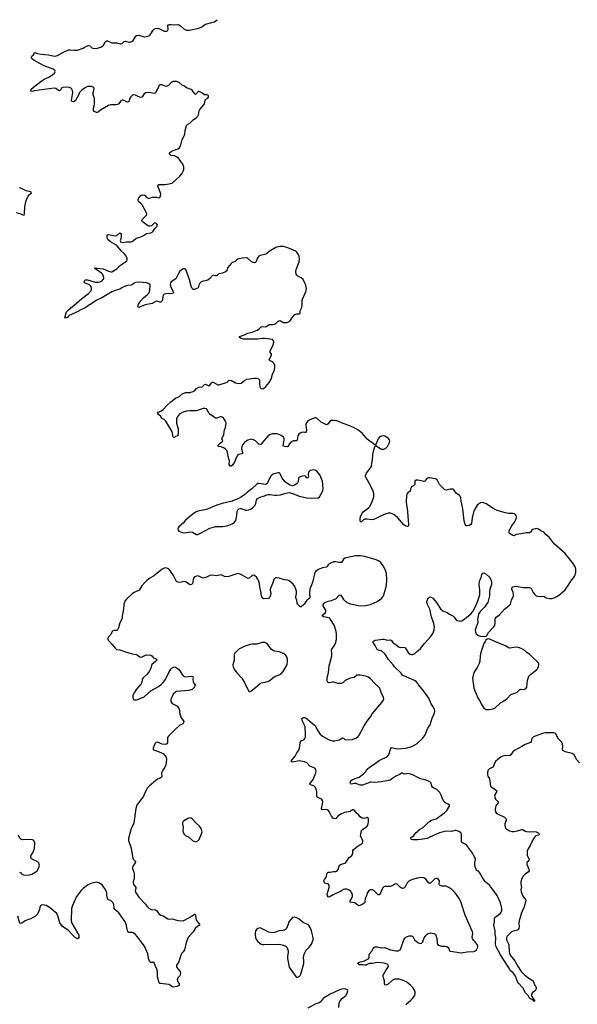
# Model space of a CAD drawing. Header units: inches. Extents: x 1550860 to 1685816, y 509127 to 640511.
# Tile 88 of 91: x 1642853 to 1652867, y 622809 to 640501. Entities that reach past the tile are written whole.
import ezdxf

# ---------------------------------------------------------------- set-up
doc = ezdxf.new("R2010")
doc.units = ezdxf.units.IN
doc.header["$MEASUREMENT"] = 0
for name, color, linetype in [('B6642', 7, 'Continuous'), ('B6643', 7, 'Continuous'), ('B6644', 7, 'Continuous'), ('B6652', 7, 'Continuous'), ('B6653', 7, 'Continuous')]:
    doc.layers.add(name, color=color, linetype=linetype)

msp = doc.modelspace()

# ---------------------------------------------------------------- linework, layer by layer
at = {"layer": 'B6642', "color": 6}
for points, elevation in [([(1644722, 630000), (1644722, 629998), (1644718, 629910), (1644694, 629790), (1644692, 629750), (1644686, 629730), (1644650, 629662), (1644629, 629571), (1644610, 629537), (1644594, 629526), (1644550, 629526), (1644530, 629522), (1644513, 629510), (1644488, 629452), (1644447, 629410), (1644435, 629390), (1644434, 629370), (1644442, 629350), (1644515, 629275), (1644566, 629206), (1644590, 629186), (1644650, 629177), (1644750, 629142), (1644870, 629107), (1644950, 629096), (1644970, 629085), (1645010, 629050), (1645027, 629047), (1645050, 629050), (1645110, 629082), (1645130, 629087), (1645205, 629085), (1645228, 629070), (1645257, 629037), (1645311, 629010), (1645315, 628995), (1645315, 628990), (1645293, 628970), (1645224, 628916), (1645208, 628850), (1645177, 628790), (1645139, 628741), (1645070, 628676), (1645053, 628650), (1645044, 628590), (1645035, 628565), (1644950, 628473), (1644899, 628390), (1644886, 628354), (1644883, 628330), (1644893, 628290), (1644910, 628280), (1644950, 628279), (1644989, 628290), (1645088, 628332), (1645210, 628443), (1645343, 628517), (1645388, 628550), (1645430, 628594), (1645470, 628648), (1645530, 628773), (1645567, 628833), (1645590, 628856), (1645630, 628875), (1645650, 628868), (1645705, 628830), (1645730, 628802), (1645770, 628734), (1645790, 628711), (1645810, 628697), (1645830, 628691), (1645945, 628705), (1645960, 628700), (1645965, 628690), (1645959, 628650), (1645966, 628606), (1645979, 628579), (1646002, 628550), (1646000, 628530), (1645990, 628510), (1645952, 628468), (1645890, 628445), (1645670, 628431), (1645650, 628420), (1645610, 628380), (1645584, 628330), (1645569, 628289), (1645568, 628248), (1645593, 628213), (1645674, 628170), (1645708, 628130), (1645720, 628090), (1645722, 628050), (1645732, 628010), (1645749, 627969), (1645799, 627890), (1645795, 627870), (1645781, 627850), (1645730, 627823), (1645648, 627752), (1645519, 627621), (1645508, 627592), (1645505, 627510), (1645492, 627488), (1645470, 627479), (1645410, 627486), (1645330, 627517), (1645310, 627516), (1645299, 627510), (1645281, 627490), (1645251, 627410), (1645251, 627390), (1645275, 627375), (1645330, 627359), (1645401, 627330), (1645433, 627310), (1645461, 627281), (1645480, 627250), (1645490, 627210), (1645475, 627110), (1645458, 627070), (1645421, 627019), (1645400, 626970), (1645398, 626950), (1645405, 626910), (1645399, 626890), (1645375, 626870), (1645330, 626852), (1645304, 626836), (1645175, 626730), (1645143, 626690), (1645115, 626645), (1645075, 626550), (1644959, 626390), (1644938, 626330), (1644904, 626070), (1644889, 626031), (1644855, 625970), (1644804, 625790), (1644807, 625750), (1644852, 625612), (1644886, 625430), (1644897, 625410), (1644921, 625390), (1644933, 625370), (1644927, 625350), (1644884, 625290), (1644879, 625270), (1644879, 625250), (1644903, 625183), (1644909, 625149), (1644908, 625072), (1644889, 625010), (1644888, 624990), (1644896, 624970), (1644940, 624910), (1644940, 624890), (1644925, 624850), (1644930, 624823), (1644990, 624736), (1645110, 624610), (1645135, 624575), (1645170, 624538), (1645214, 624514), (1645290, 624505), (1645310, 624497), (1645339, 624450), (1645357, 624430), (1645390, 624413), (1645430, 624399), (1645510, 624346), (1645530, 624342), (1645590, 624345), (1645630, 624336), (1645690, 624313), (1645790, 624312), (1645810, 624319), (1645930, 624386), (1645991, 624431), (1646006, 624426), (1646010, 624414), (1646015, 624350), (1646022, 624322), (1646081, 624250), (1646081, 624230), (1646050, 624212), (1646005, 624170), (1645968, 624110), (1645881, 624010), (1645841, 623919), (1645813, 623790), (1645790, 623753), (1645767, 623730), (1645744, 623690), (1645711, 623570), (1645671, 623510), (1645671, 623490), (1645677, 623470), (1645690, 623447), (1645736, 623396), (1645742, 623370), (1645730, 623322), (1645694, 623286), (1645680, 623250), (1645685, 623225), (1645716, 623176), (1645716, 623150), (1645676, 623130), (1645610, 623119), (1645590, 623125), (1645554, 623154), (1645530, 623165), (1645382, 623182), (1645370, 623185), (1645357, 623197), (1645325, 623305), (1645328, 623390), (1645324, 623410), (1645319, 623430), (1645284, 623504), (1645270, 623554), (1645250, 623569), (1645237, 623563), (1645210, 623561), (1645190, 623574), (1645174, 623614), (1645156, 623716), (1645092, 623852), (1645031, 623930), (1644995, 623990), (1644930, 624064), (1644890, 624093), (1644870, 624099), (1644810, 624099), (1644795, 624110), (1644774, 624190), (1644765, 624250), (1644749, 624290), (1644630, 624450), (1644563, 624510), (1644552, 624532), (1644545, 624605), (1644534, 624634), (1644510, 624659), (1644490, 624672), (1644448, 624688), (1644430, 624708), (1644416, 624770), (1644416, 624810), (1644391, 624870), (1644360, 624920), (1644334, 624954), (1644288, 624988), (1644230, 625002), (1644130, 624981), (1644070, 624950), (1643990, 624891), (1643953, 624850), (1643875, 624745), (1643798, 624582), (1643785, 624530), (1643776, 624310), (1643790, 624270), (1643914, 624050), (1643913, 624007), (1643905, 623990), (1643890, 623986), (1643850, 624011), (1643810, 624045), (1643720, 624140), (1643645, 624190), (1643623, 624210), (1643571, 624271), (1643539, 624399), (1643519, 624439), (1643386, 624550), (1643330, 624587), (1643266, 624594), (1643245, 624590), (1643224, 624576), (1643213, 624550), (1643206, 624510), (1643192, 624468), (1643172, 624428), (1643139, 624390), (1643050, 624343), (1643010, 624332), (1642950, 624308), (1642890, 624267), (1642870, 624262), (1642856, 624270), (1642821, 624390)], 700), ([(1650000, 625076), (1649990, 625074), (1649890, 625043), (1649841, 625019), (1649810, 624990), (1649770, 624910), (1649750, 624895), (1649730, 624889), (1649710, 624894), (1649690, 624907), (1649630, 624965), (1649610, 624973), (1649590, 624969), (1649555, 624945), (1649512, 624928), (1649470, 624924), (1649410, 624925), (1649390, 624918), (1649370, 624899), (1649330, 624806), (1649310, 624778), (1649290, 624778), (1649210, 624853), (1649190, 624864), (1649150, 624865), (1649122, 624850), (1649095, 624810), (1649079, 624761), (1649055, 624710), (1649049, 624650), (1649042, 624630), (1649014, 624606), (1648950, 624580), (1648930, 624582), (1648870, 624630), (1648830, 624641), (1648790, 624645), (1648783, 624650), (1648788, 624670), (1648824, 624730), (1648831, 624750), (1648830, 624770), (1648816, 624810), (1648797, 624837), (1648770, 624860), (1648730, 624877), (1648690, 624878), (1648670, 624870), (1648633, 624847), (1648484, 624776), (1648410, 624736), (1648390, 624740), (1648379, 624759), (1648376, 624790), (1648411, 624909), (1648409, 624949), (1648391, 624971), (1648350, 624977), (1648330, 624988), (1648318, 625010), (1648316, 625030), (1648325, 625050), (1648354, 625090), (1648373, 625167), (1648390, 625182), (1648430, 625184), (1648490, 625198), (1648530, 625197), (1648550, 625203), (1648574, 625230), (1648592, 625290), (1648606, 625314), (1648630, 625329), (1648690, 625344), (1648710, 625358), (1648770, 625446), (1648818, 625482), (1648833, 625510), (1648836, 625570), (1648849, 625590), (1648930, 625656), (1648992, 625690), (1649010, 625706), (1649016, 625730), (1649012, 625750), (1648974, 625830), (1648990, 625930), (1649006, 625950), (1649070, 625990), (1649091, 626010), (1649108, 626050), (1649119, 626090), (1649117, 626137), (1649110, 626156), (1649090, 626165), (1649030, 626150), (1649010, 626151), (1648990, 626159), (1648970, 626175), (1648942, 626210), (1648893, 626250), (1648870, 626288), (1648850, 626302), (1648830, 626301), (1648785, 626275), (1648690, 626255), (1648630, 626230), (1648570, 626194), (1648530, 626150), (1648510, 626142), (1648490, 626149), (1648452, 626190), (1648410, 626271), (1648390, 626298), (1648370, 626307), (1648290, 626302), (1648278, 626310), (1648270, 626330), (1648289, 626410), (1648295, 626450), (1648292, 626472), (1648279, 626490), (1648262, 626502), (1648192, 626532), (1648186, 626550), (1648188, 626630), (1648162, 626702), (1648150, 626718), (1648132, 626732), (1648073, 626750), (1648070, 626755), (1648066, 626770), (1648076, 626790), (1648122, 626850), (1648172, 626970), (1648177, 626990), (1648170, 627030), (1648150, 627050), (1648062, 627090), (1648007, 627147), (1647970, 627165), (1647870, 627185), (1647750, 627158), (1647728, 627168), (1647734, 627190), (1647801, 627270), (1647830, 627330), (1647863, 627377), (1647875, 627410), (1647889, 627510), (1647895, 627525), (1647910, 627541), (1647960, 627570), (1647973, 627587), (1647983, 627610), (1647987, 627673), (1647981, 627790), (1647967, 627827), (1647925, 627910), (1647919, 627930), (1647930, 627950), (1647950, 627961), (1647970, 627963), (1647990, 627956), (1648030, 627928), (1648113, 627853), (1648159, 627819), (1648191, 627750), (1648250, 627663), (1648290, 627629), (1648410, 627560), (1648470, 627541), (1648510, 627542), (1648590, 627560), (1648650, 627598), (1648670, 627594), (1648690, 627570), (1648710, 627561), (1648830, 627567), (1648900, 627600), (1648930, 627624), (1648952, 627648), (1649037, 627810), (1649090, 627895), (1649150, 627976), (1649180, 628030), (1649356, 628230), (1649382, 628270), (1649390, 628290), (1649387, 628330), (1649350, 628394), (1649328, 628470), (1649315, 628495), (1649303, 628510), (1649230, 628574), (1649150, 628656), (1649110, 628685), (1649070, 628703), (1648970, 628726), (1648910, 628726), (1648857, 628683), (1648790, 628671), (1648695, 628630), (1648655, 628585), (1648626, 628574), (1648570, 628573), (1648490, 628600), (1648470, 628600), (1648410, 628588), (1648392, 628592), (1648383, 628603), (1648373, 628630), (1648373, 628670), (1648399, 628770), (1648411, 628890), (1648460, 629070), (1648461, 629110), (1648453, 629170), (1648457, 629190), (1648468, 629210), (1648512, 629270), (1648533, 629310), (1648544, 629370), (1648543, 629470), (1648532, 629530), (1648508, 629610), (1648430, 629735), (1648410, 629753), (1648310, 629770), (1648283, 629790), (1648295, 629810), (1648343, 629850), (1648351, 629870), (1648349, 629890), (1648341, 629910), (1648301, 629970), (1648300, 629990), (1648306, 630000)], 700), ([(1647959, 630000), (1647950, 629987), (1647910, 629952), (1647890, 629951), (1647870, 629967), (1647850, 629993), (1647847, 630000)], 700), ([(1648821, 630000), (1648970, 629968), (1649070, 629975), (1649150, 629995), (1649162, 630000)], 700), ([(1650000, 628571), (1649973, 628610), (1649940, 628630), (1649806, 628686), (1649726, 628726), (1649702, 628762), (1649586, 628870), (1649558, 628910), (1649472, 629010), (1649430, 629082), (1649410, 629108), (1649350, 629159), (1649293, 629173), (1649270, 629186), (1649237, 629257), (1649201, 629310), (1649201, 629330), (1649205, 629335), (1649244, 629350), (1649370, 629372), (1649390, 629371), (1649450, 629353), (1649510, 629359), (1649530, 629348), (1649556, 629310), (1649610, 629277), (1649654, 629234), (1649690, 629223), (1649748, 629228), (1649770, 629222), (1649781, 629210), (1649828, 629128), (1649863, 629103), (1649890, 629095), (1649910, 629095), (1649946, 629110), (1649985, 629150), (1650000, 629163)], 600), ([(1650000, 626886), (1649910, 626932), (1649870, 626946), (1649830, 626954), (1649770, 626945), (1649751, 626951), (1649730, 626964), (1649710, 626965), (1649690, 626953), (1649667, 626930), (1649610, 626909), (1649570, 626887), (1649505, 626835), (1649353, 626807), (1649230, 626796), (1649170, 626801), (1649150, 626798), (1649007, 626747), (1648966, 626746), (1648890, 626774), (1648865, 626775), (1648807, 626767), (1648794, 626774), (1648787, 626790), (1648793, 626810), (1648807, 626830), (1648830, 626850), (1648948, 626892), (1649028, 626950), (1649066, 626990), (1649090, 627036), (1649132, 627070), (1649216, 627124), (1649309, 627190), (1649457, 627263), (1649477, 627283), (1649490, 627308), (1649510, 627396), (1649530, 627421), (1649630, 627397), (1649790, 627410), (1649896, 627444), (1649950, 627470), (1649990, 627497), (1650000, 627506)], 600), ([(1642850, 625183), (1642870, 625171), (1642891, 625150), (1642930, 625131), (1643030, 625133), (1643070, 625146), (1643145, 625190), (1643170, 625216), (1643199, 625270), (1643206, 625310), (1643203, 625330), (1643195, 625350), (1643176, 625370), (1643076, 625416), (1643058, 625430), (1643052, 625450), (1643061, 625490), (1643090, 625530), (1643117, 625610), (1643124, 625710), (1643104, 625750), (1643084, 625764), (1643050, 625773), (1642910, 625764), (1642874, 625774), (1642856, 625796), (1642833, 625850)], 700), ([(1650000, 625766), (1649910, 625763), (1649887, 625770), (1649870, 625790), (1649886, 625810), (1649903, 625817), (1649925, 625835), (1649968, 625890), (1650000, 625921)], 600), ([(1649790, 622808), (1649879, 622881), (1649908, 622912), (1649947, 622970), (1649954, 622994), (1649954, 623030), (1649942, 623062), (1649913, 623113), (1649878, 623150), (1649806, 623206), (1649770, 623227), (1649739, 623239), (1649670, 623260), (1649590, 623258), (1649550, 623243), (1649470, 623170), (1649430, 623153), (1649410, 623159), (1649404, 623170), (1649406, 623230), (1649384, 623284), (1649380, 623310), (1649383, 623330), (1649396, 623364), (1649425, 623415), (1649465, 623470), (1649473, 623490), (1649470, 623510), (1649450, 623531), (1649396, 623550), (1649270, 623563), (1649190, 623543), (1649130, 623540), (1649070, 623515), (1649050, 623512), (1649010, 623518), (1648950, 623519), (1648933, 623530), (1648927, 623550), (1648952, 623568), (1649047, 623593), (1649121, 623630), (1649131, 623650), (1649126, 623690), (1649131, 623710), (1649177, 623763), (1649198, 623810), (1649213, 623830), (1649230, 623839), (1649270, 623842), (1649350, 623823), (1649410, 623827), (1649510, 623790), (1649610, 623772), (1649650, 623770), (1649687, 623790), (1649700, 623810), (1649754, 623966), (1649770, 623999), (1649786, 624014), (1649850, 624037), (1649890, 624042), (1649910, 624030), (1649945, 623970), (1649970, 623943), (1650000, 623920)], 700), ([(1648583, 622750), (1648592, 622830), (1648607, 622870), (1648650, 622920), (1648707, 622970), (1648736, 623010), (1648745, 623050), (1648737, 623070), (1648730, 623076), (1648689, 623089), (1648630, 623081), (1648598, 623070), (1648430, 622990), (1648310, 622921), (1648250, 622849), (1648230, 622834), (1648170, 622817), (1648030, 622738)], 800)]:
    msp.add_lwpolyline(points, dxfattribs=dict(at, elevation=elevation))
at = {"layer": 'B6642', "color": 6, "elevation": 800}
for points in [[(1647208, 629312), (1647110, 629283), (1647030, 629281), (1646990, 629275), (1646884, 629236), (1646790, 629190), (1646713, 629110), (1646702, 629090), (1646702, 628990), (1646682, 628910), (1646688, 628870), (1646705, 628830), (1646750, 628765), (1646839, 628670), (1646888, 628590), (1646961, 628441), (1646971, 628431), (1646990, 628431), (1647010, 628441), (1647090, 628502), (1647170, 628575), (1647194, 628586), (1647262, 628598), (1647322, 628618), (1647350, 628633), (1647430, 628698), (1647510, 628727), (1647550, 628749), (1647587, 628790), (1647646, 628890), (1647658, 628922), (1647664, 628970), (1647663, 629010), (1647650, 629054), (1647625, 629090), (1647590, 629114), (1647510, 629143), (1647430, 629154), (1647410, 629161), (1647370, 629193), (1647295, 629290), (1647255, 629310)], [(1645910, 626158), (1645870, 626147), (1645810, 626113), (1645790, 626093), (1645778, 626070), (1645776, 626050), (1645790, 625990), (1645783, 625930), (1645789, 625889), (1645805, 625865), (1645830, 625843), (1645891, 625810), (1645954, 625754), (1645979, 625739), (1646010, 625731), (1646050, 625744), (1646074, 625770), (1646120, 625870), (1646127, 625910), (1646113, 625970), (1646083, 626010), (1646024, 626064), (1645950, 626143), (1645930, 626156)], [(1647790, 624377), (1647750, 624367), (1647716, 624330), (1647688, 624290), (1647669, 624230), (1647644, 624170), (1647628, 624152), (1647610, 624142), (1647585, 624135), (1647510, 624130), (1647430, 624102), (1647390, 624096), (1647327, 624107), (1647170, 624181), (1647130, 624174), (1647110, 624160), (1647090, 624130), (1647082, 624090), (1647082, 624050), (1647090, 624010), (1647107, 623970), (1647130, 623938), (1647190, 623892), (1647210, 623885), (1647243, 623883), (1647330, 623890), (1647410, 623886), (1647510, 623890), (1647593, 623873), (1647630, 623853), (1647650, 623834), (1647665, 623805), (1647674, 623770), (1647675, 623745), (1647662, 623670), (1647660, 623630), (1647690, 623479), (1647810, 623307), (1647830, 623297), (1647850, 623299), (1647870, 623308), (1647890, 623327), (1647899, 623350), (1647955, 623545), (1647957, 623590), (1647950, 623650), (1647960, 623710), (1648000, 623780), (1648050, 623833), (1648091, 623890), (1648122, 623970), (1648122, 624010), (1648093, 624130), (1648070, 624189), (1648046, 624226), (1648023, 624243), (1647942, 624282), (1647870, 624342), (1647830, 624364)]]:
    msp.add_lwpolyline(points, close=True, dxfattribs=at)
at = {"layer": 'B6643', "color": 6}
for points, elevation in [([(1650000, 632224), (1649970, 632227), (1649950, 632209), (1649946, 632150), (1649932, 632130), (1649891, 632109), (1649882, 632098), (1649869, 632070), (1649862, 632030), (1649822, 631998), (1649804, 631976), (1649797, 631950), (1649791, 631830), (1649817, 631670), (1649821, 631570), (1649832, 631508), (1649837, 631423), (1649837, 631410), (1649830, 631399), (1649810, 631396), (1649790, 631402), (1649750, 631424), (1649642, 631550), (1649610, 631581), (1649570, 631611), (1649510, 631632), (1649470, 631633), (1649430, 631625), (1649330, 631580), (1649250, 631536), (1649210, 631522), (1649170, 631515), (1649090, 631526), (1649050, 631524), (1649027, 631513), (1648990, 631480), (1648981, 631481), (1648970, 631489), (1648970, 631536), (1648976, 631570), (1648996, 631624), (1649021, 631659), (1649117, 631730), (1649136, 631750), (1649177, 631823), (1649212, 631930), (1649214, 631990), (1649202, 632030), (1649154, 632130), (1649072, 632270), (1649064, 632290), (1649064, 632310), (1649082, 632350), (1649169, 632470), (1649176, 632530), (1649189, 632591), (1649192, 632690), (1649210, 632773), (1649230, 632827), (1649250, 632847), (1649350, 632786), (1649390, 632783), (1649430, 632802), (1649457, 632830), (1649489, 632890), (1649498, 632930), (1649495, 632950), (1649470, 632982), (1649410, 633019), (1649390, 633025), (1649350, 633019), (1649330, 633010), (1649310, 632995), (1649290, 632971), (1649250, 632866), (1649230, 632864), (1649090, 632961), (1649004, 633070), (1648925, 633130), (1648870, 633164), (1648784, 633204), (1648663, 633243), (1648550, 633291), (1648490, 633302), (1648450, 633297), (1648421, 633279), (1648390, 633237), (1648370, 633222), (1648350, 633226), (1648269, 633269), (1648190, 633342), (1648170, 633346), (1648150, 633344), (1648050, 633304), (1648019, 633281), (1648003, 633257), (1647994, 633230), (1647992, 633208), (1648003, 633130), (1647997, 633090), (1647990, 633085), (1647976, 633084), (1647930, 633089), (1647889, 633071), (1647868, 633052), (1647850, 633024), (1647838, 632950), (1647830, 632934), (1647770, 632934), (1647730, 632914), (1647689, 632871), (1647671, 632829), (1647656, 632824), (1647610, 632830), (1647595, 632835), (1647585, 632845), (1647603, 632950), (1647602, 632970), (1647590, 632997), (1647548, 633030), (1647510, 633047), (1647470, 633058), (1647430, 633061), (1647390, 633058), (1647341, 633039), (1647310, 633018), (1647270, 632976), (1647230, 632930), (1647190, 632873), (1647170, 632866), (1647150, 632875), (1647090, 632931), (1647050, 632951), (1647010, 632961), (1646990, 632959), (1646950, 632947), (1646890, 632904), (1646861, 632870), (1646839, 632830), (1646833, 632790), (1646854, 632730), (1646853, 632707), (1646841, 632699), (1646790, 632689), (1646765, 632670), (1646738, 632630), (1646710, 632552), (1646695, 632525), (1646670, 632489), (1646650, 632476), (1646630, 632481), (1646612, 632510), (1646618, 632570), (1646615, 632590), (1646597, 632650), (1646584, 632730), (1646570, 632760), (1646541, 632790), (1646510, 632809), (1646470, 632824), (1646429, 632830), (1646416, 632836), (1646411, 632850), (1646450, 632892), (1646499, 632930), (1646484, 632970), (1646516, 633050), (1646531, 633130), (1646551, 633171), (1646558, 633250), (1646550, 633280), (1646535, 633310), (1646510, 633342), (1646490, 633357), (1646470, 633365), (1646450, 633365), (1646390, 633341), (1646370, 633340), (1646350, 633350), (1646330, 633373), (1646266, 633410), (1646250, 633430), (1646227, 633487), (1646207, 633507), (1646176, 633516), (1646150, 633515), (1646110, 633505), (1646030, 633473), (1645910, 633472), (1645850, 633465), (1645790, 633449), (1645750, 633431), (1645730, 633416), (1645689, 633370), (1645671, 633330), (1645667, 633310), (1645671, 633250), (1645700, 633150), (1645700, 633070), (1645693, 633030), (1645690, 633023), (1645650, 633009), (1645630, 632992), (1645610, 633001), (1645599, 633070), (1645586, 633110), (1645474, 633290), (1645450, 633314), (1645402, 633342), (1645386, 633370), (1645337, 633410), (1645328, 633432), (1645342, 633450), (1645390, 633467), (1645430, 633494), (1645503, 633577), (1645565, 633635), (1645650, 633699), (1645722, 633730), (1645766, 633774), (1645830, 633800), (1645910, 633801), (1645970, 633819), (1645991, 633830), (1646025, 633875), (1646070, 633896), (1646130, 633903), (1646170, 633948), (1646190, 633951), (1646250, 633924), (1646270, 633934), (1646291, 633969), (1646310, 633986), (1646330, 633986), (1646410, 633940), (1646430, 633939), (1646550, 633976), (1646577, 633990), (1646610, 634016), (1646630, 634022), (1646657, 634017), (1646730, 633975), (1646790, 633962), (1646830, 633971), (1646890, 634020), (1646930, 634039), (1647070, 634059), (1647110, 634061), (1647140, 634050), (1647158, 634030), (1647162, 634010), (1647159, 633950), (1647163, 633903), (1647169, 633889), (1647190, 633872), (1647210, 633869), (1647230, 633876), (1647275, 633910), (1647330, 633983), (1647360, 634030), (1647376, 634064), (1647395, 634130), (1647427, 634210), (1647434, 634250), (1647432, 634290), (1647414, 634330), (1647390, 634353), (1647350, 634373), (1647334, 634390), (1647337, 634410), (1647374, 634470), (1647372, 634490), (1647349, 634529), (1647350, 634550), (1647402, 634650), (1647417, 634710), (1647413, 634733), (1647390, 634752), (1647249, 634770), (1647210, 634770), (1647130, 634760), (1646870, 634759), (1646829, 634770), (1646802, 634790), (1646800, 634810), (1646890, 634836), (1646950, 634871), (1647030, 634887), (1647118, 634922), (1647150, 634941), (1647190, 634981), (1647210, 634989), (1647270, 634985), (1647330, 635023), (1647395, 635025), (1647430, 635031), (1647450, 635043), (1647490, 635080), (1647510, 635091), (1647530, 635094), (1647590, 635062), (1647610, 635058), (1647650, 635061), (1647670, 635068), (1647711, 635089), (1647750, 635153), (1647796, 635204), (1647830, 635217), (1647870, 635215), (1647889, 635230), (1647892, 635270), (1647919, 635330), (1647928, 635370), (1647925, 635450), (1647928, 635470), (1647994, 635610), (1648003, 635670), (1647991, 635730), (1647945, 635830), (1647910, 635863), (1647839, 635899), (1647827, 635910), (1647817, 635930), (1647812, 635970), (1647818, 636010), (1647871, 636150), (1647879, 636190), (1647870, 636250), (1647856, 636290), (1647830, 636325), (1647810, 636339), (1647670, 636403), (1647590, 636426), (1647530, 636428), (1647490, 636421), (1647450, 636407), (1647330, 636338), (1647290, 636298), (1647273, 636290), (1647226, 636274), (1647170, 636265), (1647150, 636250), (1647118, 636210), (1647097, 636150), (1647084, 636136), (1647070, 636132), (1647050, 636136), (1647013, 636150), (1646950, 636210), (1646930, 636219), (1646850, 636215), (1646770, 636200), (1646750, 636188), (1646730, 636164), (1646695, 636145), (1646670, 636139), (1646650, 636118), (1646592, 636050), (1646570, 635990), (1646551, 635969), (1646496, 635944), (1646430, 635933), (1646390, 635899), (1646370, 635898), (1646330, 635909), (1646315, 635904), (1646268, 635852), (1646230, 635821), (1646208, 635812), (1646130, 635796), (1646112, 635788), (1646090, 635767), (1646070, 635733), (1646056, 635684), (1645990, 635653), (1645970, 635654), (1645950, 635673), (1645931, 635710), (1645905, 635825), (1645842, 636002), (1645830, 636019), (1645810, 636024), (1645790, 636022), (1645750, 636002), (1645730, 635983), (1645696, 635930), (1645671, 635869), (1645656, 635844), (1645574, 635790), (1645558, 635770), (1645552, 635750), (1645561, 635710), (1645579, 635670), (1645610, 635619), (1645614, 635606), (1645612, 635588), (1645590, 635580), (1645484, 635576), (1645448, 635570), (1645431, 635549), (1645411, 635449), (1645390, 635427), (1645370, 635428), (1645330, 635442), (1645310, 635441), (1645230, 635404), (1645103, 635377), (1644990, 635330), (1644979, 635339), (1644977, 635350), (1644982, 635370), (1644989, 635390), (1645030, 635450), (1645078, 635502), (1645150, 635560), (1645175, 635590), (1645192, 635632), (1645197, 635730), (1645188, 635748), (1645177, 635757), (1645130, 635774), (1645070, 635777), (1645010, 635787), (1644930, 635776), (1644910, 635769), (1644870, 635735), (1644852, 635728), (1644790, 635725), (1644750, 635713), (1644700, 635690), (1644650, 635657), (1644570, 635635), (1644508, 635612), (1644330, 635503), (1644225, 635455), (1644150, 635400), (1644090, 635367), (1644030, 635326), (1643964, 635296), (1643882, 635250), (1643770, 635198), (1643748, 635192), (1643728, 635172), (1643710, 635147), (1643678, 635138), (1643662, 635142), (1643695, 635250), (1643728, 635290), (1643873, 635407), (1643966, 635494), (1644090, 635580), (1644136, 635630), (1644145, 635670), (1644130, 635710), (1644110, 635731), (1644024, 635770), (1644013, 635790), (1644023, 635817), (1644036, 635824), (1644070, 635824), (1644210, 635786), (1644270, 635782), (1644310, 635796), (1644333, 635810), (1644353, 635830), (1644362, 635850), (1644363, 635870), (1644343, 635923), (1644324, 635944), (1644279, 635979), (1644199, 636030), (1644201, 636039), (1644210, 636045), (1644237, 636037), (1644350, 636023), (1644450, 635980), (1644490, 635971), (1644510, 635973), (1644597, 636023), (1644661, 636090), (1644752, 636148), (1644775, 636170), (1644783, 636190), (1644784, 636210), (1644779, 636230), (1644755, 636270), (1644734, 636294), (1644680, 636340), (1644590, 636448), (1644485, 636510), (1644437, 636550), (1644427, 636570), (1644424, 636590), (1644426, 636634), (1644450, 636642), (1644570, 636615), (1644596, 636624), (1644651, 636671), (1644670, 636662), (1644673, 636653), (1644672, 636590), (1644654, 636530), (1644670, 636504), (1644690, 636499), (1644768, 636508), (1644850, 636509), (1644870, 636518), (1644934, 636566), (1644970, 636583), (1645030, 636600), (1645076, 636624), (1645130, 636660), (1645207, 636673), (1645230, 636682), (1645250, 636698), (1645286, 636754), (1645320, 636790), (1645327, 636810), (1645310, 636836), (1645290, 636847), (1645270, 636843), (1645222, 636798), (1645190, 636789), (1645170, 636792), (1645150, 636802), (1645054, 636874), (1645045, 636890), (1645050, 636910), (1645102, 636958), (1645128, 636990), (1645134, 637010), (1645132, 637030), (1645052, 637172), (1645030, 637201), (1644992, 637230), (1644980, 637250), (1644983, 637277), (1645012, 637330), (1645030, 637344), (1645051, 637351), (1645094, 637350), (1645104, 637344), (1645125, 637310), (1645170, 637289), (1645230, 637310), (1645250, 637313), (1645309, 637309), (1645350, 637297), (1645370, 637306), (1645383, 637337), (1645385, 637370), (1645335, 637510), (1645332, 637530), (1645350, 637539), (1645470, 637538), (1645590, 637562), (1645730, 637690), (1645762, 637730), (1645784, 637770), (1645798, 637810), (1645801, 637850), (1645788, 637890), (1645721, 637990), (1645702, 638010), (1645670, 638034), (1645632, 638052), (1645570, 638062), (1645540, 638090), (1645543, 638110), (1645570, 638130), (1645610, 638150), (1645699, 638181), (1645714, 638190), (1645731, 638209), (1645747, 638250), (1645773, 638350), (1645820, 638440), (1645824, 638510), (1645850, 638600), (1645864, 638616), (1645910, 638644), (1645970, 638701), (1646030, 638742), (1646050, 638765), (1646062, 638790), (1646078, 638862), (1646090, 638890), (1646160, 638970), (1646170, 638990), (1646183, 639057), (1646191, 639069), (1646234, 639090), (1646245, 639110), (1646244, 639130), (1646230, 639146), (1646213, 639153), (1646170, 639149), (1646114, 639194), (1646090, 639206), (1646071, 639209), (1646050, 639196), (1646030, 639172), (1646010, 639158), (1645990, 639175), (1645950, 639236), (1645929, 639249), (1645850, 639274), (1645810, 639304), (1645770, 639326), (1645715, 639375), (1645670, 639390), (1645610, 639390), (1645570, 639371), (1645522, 639318), (1645490, 639301), (1645464, 639304), (1645410, 639329), (1645390, 639332), (1645370, 639328), (1645353, 639310), (1645342, 639278), (1645311, 639230), (1645299, 639190), (1645290, 639179), (1645270, 639175), (1645170, 639190), (1645115, 639185), (1645089, 639170), (1645050, 639112), (1645030, 639104), (1644993, 639113), (1644930, 639147), (1644890, 639149), (1644870, 639140), (1644846, 639114), (1644833, 639090), (1644810, 639027), (1644790, 639021), (1644770, 639027), (1644730, 639048), (1644710, 639053), (1644690, 639053), (1644670, 639040), (1644630, 638991), (1644610, 638977), (1644588, 638972), (1644490, 638969), (1644450, 638957), (1644306, 638874), (1644270, 638843), (1644250, 638833), (1644230, 638831), (1644187, 638850), (1644178, 638870), (1644179, 638910), (1644192, 638950), (1644198, 638990), (1644195, 639090), (1644172, 639152), (1644174, 639186), (1644185, 639230), (1644189, 639269), (1644169, 639290), (1644150, 639298), (1644110, 639302), (1644070, 639298), (1644030, 639277), (1643970, 639236), (1643927, 639190), (1643901, 639130), (1643854, 639046), (1643830, 639029), (1643810, 639026), (1643791, 639031), (1643785, 639050), (1643806, 639190), (1643801, 639230), (1643782, 639262), (1643770, 639273), (1643744, 639284), (1643690, 639291), (1643630, 639283), (1643604, 639270), (1643584, 639236), (1643570, 639224), (1643550, 639229), (1643502, 639262), (1643470, 639268), (1643110, 639222), (1643070, 639213), (1643059, 639219), (1643050, 639230), (1643060, 639250), (1643129, 639311), (1643256, 639410), (1643289, 639430), (1643373, 639467), (1643450, 639514), (1643479, 639541), (1643492, 639570), (1643482, 639590), (1643452, 639610), (1643408, 639630), (1643291, 639670), (1643110, 639770), (1643080, 639790), (1643063, 639810), (1643064, 639836), (1643072, 639848), (1643101, 639870), (1643113, 639890), (1643115, 639905), (1643127, 639913), (1643175, 639895), (1643241, 639881), (1643370, 639872), (1643450, 639853), (1643490, 639848), (1643530, 639858), (1643626, 639910), (1643730, 639958), (1643750, 639960), (1643831, 639951), (1643890, 639954), (1643990, 639990), (1644008, 640000)], 600), ([(1644145, 640000), (1644150, 639995), (1644167, 639987), (1644210, 639984), (1644250, 639991), (1644283, 640000)], 600), ([(1642790, 637036), (1642870, 637014), (1642910, 636993), (1642932, 636988), (1642939, 637010), (1642944, 637144), (1642970, 637252), (1643002, 637330), (1643024, 637356), (1643066, 637390), (1643060, 637400), (1643045, 637410), (1642970, 637427), (1642886, 637466), (1642850, 637479)], 700), ([(1649162, 630000), (1649271, 630049), (1649350, 630102), (1649384, 630150), (1649411, 630229), (1649439, 630341), (1649448, 630430), (1649437, 630550), (1649420, 630610), (1649382, 630690), (1649338, 630750), (1649298, 630778), (1649256, 630796), (1649050, 630855), (1648970, 630868), (1648890, 630866), (1648830, 630857), (1648690, 630825), (1648666, 630810), (1648630, 630750), (1648615, 630745), (1648590, 630747), (1648530, 630762), (1648490, 630759), (1648410, 630721), (1648394, 630706), (1648370, 630670), (1648358, 630662), (1648290, 630654), (1648229, 630630), (1648169, 630591), (1648153, 630567), (1648108, 630390), (1648064, 630270), (1648057, 630190), (1648065, 630110), (1648047, 630093), (1648009, 630071), (1647959, 630000)], 700), ([(1647847, 630000), (1647838, 630018), (1647829, 630070), (1647814, 630110), (1647814, 630130), (1647826, 630190), (1647822, 630230), (1647796, 630316), (1647761, 630361), (1647690, 630419), (1647670, 630428), (1647610, 630434), (1647510, 630467), (1647470, 630474), (1647450, 630471), (1647430, 630459), (1647418, 630442), (1647395, 630370), (1647353, 630270), (1647350, 630250), (1647363, 630190), (1647359, 630161), (1647347, 630133), (1647331, 630109), (1647317, 630103), (1647230, 630093), (1647210, 630110), (1647195, 630150), (1647185, 630230), (1647165, 630305), (1647160, 630370), (1647150, 630411), (1647130, 630451), (1647110, 630479), (1647070, 630512), (1647050, 630517), (1647030, 630512), (1646974, 630466), (1646957, 630463), (1646930, 630471), (1646850, 630522), (1646810, 630540), (1646770, 630548), (1646610, 630498), (1646571, 630491), (1646530, 630498), (1646470, 630524), (1646438, 630522), (1646390, 630509), (1646290, 630519), (1646267, 630513), (1646210, 630482), (1646150, 630469), (1646050, 630507), (1646010, 630499), (1645990, 630489), (1645976, 630464), (1645955, 630370), (1645936, 630350), (1645913, 630347), (1645830, 630402), (1645810, 630405), (1645730, 630387), (1645690, 630395), (1645670, 630409), (1645654, 630430), (1645616, 630516), (1645550, 630608), (1645530, 630628), (1645510, 630640), (1645470, 630651), (1645450, 630648), (1645410, 630627), (1645257, 630503), (1645190, 630464), (1645136, 630424), (1645098, 630390), (1645047, 630330), (1645001, 630250), (1644910, 630211), (1644881, 630190), (1644768, 630090), (1644738, 630050), (1644722, 630000)], 700), ([(1648306, 630000), (1648311, 630009), (1648334, 630026), (1648390, 630054), (1648450, 630064), (1648514, 630086), (1648530, 630097), (1648590, 630163), (1648610, 630166), (1648618, 630158), (1648670, 630084), (1648730, 630030), (1648794, 630006), (1648821, 630000)], 700)]:
    msp.add_lwpolyline(points, dxfattribs=dict(at, elevation=elevation))
at = {"layer": 'B6643', "color": 6, "elevation": 700}
msp.add_lwpolyline([(1648130, 632412), (1648078, 632402), (1648056, 632390), (1648039, 632370), (1648031, 632330), (1648038, 632290), (1648030, 632268), (1648010, 632262), (1647990, 632290), (1647979, 632299), (1647964, 632304), (1647930, 632301), (1647890, 632287), (1647868, 632272), (1647861, 632259), (1647856, 632204), (1647838, 632170), (1647790, 632136), (1647750, 632127), (1647710, 632137), (1647650, 632174), (1647619, 632199), (1647565, 632265), (1647539, 632330), (1647525, 632350), (1647510, 632358), (1647490, 632357), (1647407, 632333), (1647372, 632310), (1647357, 632290), (1647310, 632190), (1647290, 632161), (1647270, 632150), (1647150, 632168), (1647130, 632166), (1647110, 632156), (1647024, 632070), (1646950, 632016), (1646890, 631964), (1646834, 631926), (1646770, 631891), (1646670, 631852), (1646490, 631810), (1646390, 631776), (1646210, 631701), (1646050, 631671), (1646010, 631654), (1645961, 631619), (1645832, 631510), (1645786, 631454), (1645712, 631390), (1645700, 631370), (1645694, 631350), (1645697, 631330), (1645712, 631312), (1645738, 631298), (1645772, 631288), (1645810, 631282), (1645917, 631297), (1645958, 631290), (1646030, 631253), (1646053, 631253), (1646090, 631266), (1646270, 631364), (1646310, 631379), (1646370, 631394), (1646503, 631397), (1646570, 631407), (1646610, 631417), (1646670, 631445), (1646710, 631471), (1646736, 631504), (1646753, 631590), (1646761, 631670), (1646768, 631692), (1646786, 631710), (1646810, 631717), (1646830, 631717), (1646907, 631687), (1646930, 631685), (1646970, 631696), (1647010, 631714), (1647035, 631730), (1647074, 631770), (1647094, 631810), (1647105, 631870), (1647123, 631897), (1647170, 631922), (1647250, 631944), (1647290, 631961), (1647313, 631967), (1647350, 631969), (1647430, 631957), (1647470, 631957), (1647534, 631966), (1647630, 631995), (1647690, 632004), (1647790, 631977), (1647870, 631939), (1648007, 631907), (1648090, 631902), (1648210, 631910), (1648237, 631930), (1648285, 632010), (1648298, 632042), (1648303, 632070), (1648288, 632210), (1648244, 632324), (1648190, 632386), (1648170, 632401)], close=True, dxfattribs=at)
at = {"layer": 'B6644', "color": 6, "elevation": 600}
for points in [[(1644283, 640000), (1644310, 640007), (1644348, 640030), (1644364, 640050), (1644390, 640102), (1644410, 640119), (1644430, 640119), (1644510, 640083), (1644590, 640084), (1644654, 640066), (1644670, 640066), (1644690, 640072), (1644730, 640106), (1644750, 640113), (1644810, 640096), (1644830, 640097), (1644869, 640111), (1644890, 640127), (1644937, 640203), (1644950, 640215), (1644961, 640219), (1644990, 640220), (1645090, 640194), (1645130, 640196), (1645170, 640208), (1645190, 640221), (1645210, 640245), (1645247, 640313), (1645269, 640331), (1645290, 640341), (1645326, 640346), (1645350, 640343), (1645450, 640296), (1645486, 640294), (1645501, 640299), (1645513, 640307), (1645520, 640330), (1645512, 640390), (1645524, 640410), (1645543, 640417), (1645570, 640417), (1645630, 640406), (1645690, 640413), (1645710, 640408), (1645739, 640390), (1645804, 640330), (1645830, 640317), (1645850, 640313), (1645895, 640315), (1646070, 640347), (1646123, 640370), (1646170, 640410), (1646190, 640422), (1646330, 640456), (1646350, 640465), (1646398, 640501)], [(1644008, 640000), (1644050, 640023), (1644090, 640038), (1644113, 640033), (1644145, 640000)]]:
    msp.add_lwpolyline(points, dxfattribs=at)
at = {"layer": 'B6652', "color": 6}
for points, elevation in [([(1650000, 629163), (1650050, 629203), (1650120, 629290), (1650232, 629410), (1650271, 629469), (1650297, 629530), (1650303, 629590), (1650289, 629650), (1650248, 629770), (1650218, 629910), (1650177, 629990), (1650174, 630000)], 600), ([(1650357, 630000), (1650410, 629915), (1650450, 629877), (1650530, 629848), (1650570, 629820), (1650630, 629790), (1650652, 629770), (1650690, 629718), (1650710, 629704), (1650750, 629694), (1650790, 629700), (1650878, 629762), (1650952, 629828), (1650991, 629869), (1651026, 629934), (1651055, 630000)], 600), ([(1651238, 630000), (1651204, 629950), (1651127, 629873), (1651097, 629830), (1651084, 629790), (1651073, 629730), (1651080, 629670), (1651036, 629550), (1651033, 629530), (1651038, 629498), (1651050, 629463), (1651090, 629436), (1651130, 629423), (1651201, 629419), (1651230, 629423), (1651243, 629437), (1651271, 629490), (1651330, 629558), (1651370, 629590), (1651381, 629610), (1651390, 629650), (1651393, 629730), (1651399, 629750), (1651410, 629768), (1651470, 629810), (1651557, 629910), (1651650, 629980), (1651664, 629996), (1651665, 630000)], 600), ([(1650000, 627506), (1650090, 627593), (1650135, 627650), (1650185, 627770), (1650227, 627833), (1650259, 627950), (1650296, 628030), (1650308, 628070), (1650300, 628110), (1650277, 628157), (1650244, 628210), (1650202, 628310), (1650088, 628468), (1650015, 628550), (1650000, 628571)], 600), ([(1652904, 627150), (1652859, 627199), (1652810, 627289), (1652790, 627306), (1652773, 627313), (1652650, 627343), (1652608, 627368), (1652600, 627390), (1652608, 627450), (1652603, 627490), (1652583, 627523), (1652524, 627584), (1652475, 627675), (1652447, 627687), (1652330, 627690), (1652290, 627686), (1652244, 627676), (1652112, 627628), (1652076, 627610), (1652052, 627588), (1652039, 627530), (1652026, 627514), (1651930, 627477), (1651870, 627439), (1651741, 627370), (1651710, 627346), (1651670, 627290), (1651650, 627271), (1651570, 627281), (1651530, 627270), (1651490, 627249), (1651437, 627210), (1651399, 627170), (1651380, 627140), (1651363, 627090), (1651350, 627072), (1651290, 627040), (1651262, 627010), (1651252, 626970), (1651252, 626930), (1651259, 626910), (1651290, 626867), (1651299, 626770), (1651310, 626730), (1651329, 626710), (1651389, 626670), (1651410, 626650), (1651423, 626630), (1651379, 626570), (1651383, 626530), (1651396, 626496), (1651447, 626450), (1651447, 626447), (1651447, 626430), (1651405, 626375), (1651396, 626350), (1651393, 626310), (1651400, 626270), (1651410, 626250), (1651432, 626232), (1651557, 626170), (1651583, 626150), (1651590, 626130), (1651587, 626110), (1651568, 626050), (1651565, 626025), (1651570, 625990), (1651584, 625970), (1651639, 625930), (1651690, 625914), (1651730, 625914), (1651793, 625927), (1651873, 625953), (1651890, 625949), (1651930, 625922), (1651955, 625915), (1652010, 625910), (1652090, 625915), (1652130, 625906), (1652166, 625890), (1652180, 625870), (1652175, 625850), (1652124, 625836), (1652103, 625817), (1652082, 625790), (1652020, 625660), (1651969, 625570), (1651964, 625490), (1651970, 625470), (1651996, 625430), (1652003, 625410), (1651994, 625390), (1651963, 625357), (1651959, 625330), (1651996, 625236), (1652002, 625210), (1651993, 625187), (1651930, 625150), (1651896, 625110), (1651870, 625067), (1651851, 625010), (1651850, 624970), (1651863, 624910), (1651855, 624865), (1651858, 624830), (1651890, 624753), (1651935, 624690), (1651941, 624670), (1651910, 624558), (1651866, 624450), (1651821, 624310), (1651814, 624270), (1651820, 624210), (1651814, 624170), (1651806, 624154), (1651790, 624142), (1651770, 624134), (1651714, 624126), (1651682, 624110), (1651610, 624034), (1651595, 624010), (1651593, 623990), (1651597, 623970), (1651626, 623910), (1651636, 623876), (1651641, 623750), (1651646, 623726), (1651662, 623690), (1651745, 623590), (1651802, 623482), (1651859, 623399), (1651917, 623337), (1651997, 623277), (1652046, 623250), (1652071, 623230), (1652102, 623150), (1652122, 623130), (1652125, 623090), (1652111, 623049), (1652060, 623020), (1652045, 622990), (1652045, 622965), (1652051, 622950), (1652080, 622900), (1652090, 622891), (1652102, 622870), (1652090, 622862), (1652055, 622895), (1652030, 622902), (1652010, 622922), (1651982, 622970), (1651937, 623017), (1651890, 623106), (1651810, 623188), (1651790, 623219), (1651754, 623314), (1651712, 623372), (1651669, 623410), (1651641, 623461), (1651606, 623510), (1651490, 623696), (1651410, 623844), (1651400, 623890), (1651402, 624010), (1651390, 624070), (1651393, 624130), (1651370, 624230), (1651380, 624290), (1651382, 624350), (1651390, 624367), (1651410, 624389), (1651479, 624441), (1651497, 624463), (1651509, 624490), (1651513, 624530), (1651488, 624630), (1651425, 624765), (1651310, 624925), (1651288, 624950), (1651230, 624995), (1651203, 625023), (1651156, 625096), (1651110, 625179), (1651090, 625199), (1651070, 625210), (1651049, 625229), (1651030, 625279), (1651024, 625310), (1651026, 625354), (1651037, 625410), (1651028, 625450), (1650970, 625541), (1650881, 625661), (1650850, 625689), (1650807, 625710), (1650789, 625729), (1650784, 625770), (1650784, 625864), (1650772, 625892), (1650752, 625910), (1650730, 625922), (1650690, 625934), (1650670, 625935), (1650610, 625917), (1650510, 625922), (1650394, 625890), (1650306, 625854), (1650170, 625790), (1650050, 625768), (1650000, 625766)], 600), ([(1650000, 625921), (1650010, 625930), (1650033, 625950), (1650096, 625984), (1650201, 626090), (1650250, 626120), (1650330, 626139), (1650482, 626250), (1650523, 626290), (1650562, 626350), (1650571, 626370), (1650570, 626390), (1650547, 626407), (1650505, 626425), (1650476, 626450), (1650454, 626490), (1650423, 626570), (1650395, 626615), (1650346, 626666), (1650290, 626690), (1650268, 626708), (1650255, 626730), (1650240, 626780), (1650210, 626810), (1650130, 626845), (1650050, 626860), (1650000, 626886)], 600), ([(1650000, 623920), (1650010, 623913), (1650050, 623904), (1650070, 623910), (1650090, 623929), (1650116, 624004), (1650150, 624054), (1650168, 624072), (1650190, 624084), (1650230, 624091), (1650290, 624081), (1650311, 624070), (1650326, 624050), (1650341, 623990), (1650347, 623910), (1650355, 623890), (1650370, 623874), (1650390, 623863), (1650430, 623852), (1650494, 623854), (1650526, 623846), (1650545, 623830), (1650557, 623810), (1650570, 623772), (1650584, 623764), (1650709, 623749), (1650770, 623735), (1650810, 623738), (1650890, 623754), (1651010, 623761), (1651032, 623768), (1651056, 623790), (1651076, 623824), (1651079, 623850), (1651075, 623870), (1651064, 623890), (1651033, 623930), (1651002, 623962), (1650983, 623990), (1650978, 624010), (1650988, 624088), (1650984, 624110), (1650854, 624410), (1650773, 624650), (1650743, 624710), (1650707, 624767), (1650671, 624811), (1650613, 624870), (1650560, 624910), (1650512, 624932), (1650433, 624933), (1650403, 624943), (1650393, 624953), (1650387, 624970), (1650389, 625030), (1650374, 625054), (1650350, 625067), (1650330, 625068), (1650310, 625062), (1650230, 624985), (1650210, 624982), (1650190, 624997), (1650150, 625052), (1650130, 625070), (1650110, 625079), (1650055, 625085), (1650000, 625076)], 700)]:
    msp.add_lwpolyline(points, dxfattribs=dict(at, elevation=elevation))
at = {"layer": 'B6652', "color": 6, "elevation": 600}
msp.add_lwpolyline([(1651270, 629376), (1651250, 629369), (1651226, 629354), (1651209, 629331), (1651187, 629290), (1651133, 629130), (1651121, 629070), (1651114, 628974), (1651106, 628930), (1651070, 628860), (1651010, 628770), (1650987, 628670), (1651009, 628490), (1651072, 628330), (1651110, 628266), (1651156, 628176), (1651190, 628133), (1651210, 628117), (1651230, 628108), (1651250, 628105), (1651290, 628107), (1651350, 628119), (1651390, 628137), (1651490, 628228), (1651530, 628249), (1651610, 628302), (1651670, 628373), (1651783, 628410), (1651830, 628460), (1651850, 628471), (1651910, 628468), (1651930, 628475), (1651949, 628490), (1651959, 628510), (1651975, 628630), (1651996, 628704), (1652024, 628736), (1652105, 628795), (1652145, 628830), (1652167, 628870), (1652176, 628916), (1652176, 628930), (1652159, 628959), (1652055, 629050), (1652015, 629095), (1651966, 629126), (1651927, 629167), (1651870, 629198), (1651830, 629216), (1651770, 629225), (1651647, 629207), (1651630, 629214), (1651587, 629247), (1651387, 629327), (1651310, 629364)], close=True, dxfattribs=at)
at = {"layer": 'B6653', "color": 6, "elevation": 600}
for points in [[(1651665, 630000), (1651682, 630070), (1651719, 630150), (1651722, 630170), (1651714, 630210), (1651692, 630270), (1651693, 630290), (1651707, 630310), (1651730, 630318), (1651770, 630321), (1651902, 630298), (1652010, 630296), (1652030, 630287), (1652038, 630278), (1652075, 630210), (1652098, 630178), (1652130, 630151), (1652150, 630141), (1652190, 630134), (1652250, 630143), (1652270, 630136), (1652310, 630110), (1652370, 630099), (1652410, 630101), (1652450, 630113), (1652510, 630144), (1652550, 630171), (1652650, 630258), (1652715, 630350), (1652749, 630411), (1652798, 630470), (1652825, 630510), (1652843, 630570), (1652841, 630630), (1652827, 630670), (1652791, 630730), (1652650, 630908), (1652450, 631081), (1652362, 631202), (1652306, 631246), (1652264, 631290), (1652210, 631318), (1652170, 631345), (1652130, 631356), (1652107, 631353), (1652070, 631339), (1652053, 631327), (1652028, 631292), (1652010, 631279), (1651950, 631280), (1651850, 631265), (1651770, 631248), (1651730, 631229), (1651710, 631233), (1651661, 631261), (1651649, 631270), (1651643, 631283), (1651645, 631315), (1651691, 631409), (1651740, 631470), (1651769, 631530), (1651774, 631570), (1651769, 631590), (1651754, 631610), (1651730, 631622), (1651710, 631627), (1651630, 631630), (1651577, 631637), (1651430, 631679), (1651370, 631709), (1651230, 631800), (1651190, 631819), (1651150, 631823), (1651130, 631819), (1651090, 631798), (1651070, 631779), (1651030, 631720), (1651001, 631650), (1650977, 631550), (1650969, 631450), (1650953, 631430), (1650925, 631415), (1650890, 631405), (1650868, 631408), (1650850, 631430), (1650835, 631495), (1650808, 631710), (1650778, 631850), (1650774, 631910), (1650761, 631941), (1650752, 631952), (1650694, 631994), (1650650, 632053), (1650630, 632065), (1650586, 632066), (1650510, 632050), (1650490, 632055), (1650391, 632151), (1650350, 632232), (1650330, 632247), (1650312, 632252), (1650210, 632267), (1650190, 632266), (1650166, 632254), (1650131, 632209), (1650110, 632203), (1650030, 632221), (1650000, 632224)], [(1651055, 630000), (1651081, 630059), (1651115, 630165), (1651119, 630250), (1651102, 630350), (1651110, 630402), (1651119, 630430), (1651141, 630470), (1651153, 630530), (1651170, 630556), (1651190, 630561), (1651230, 630538), (1651290, 630487), (1651319, 630430), (1651326, 630390), (1651324, 630350), (1651295, 630265), (1651288, 630230), (1651290, 630150), (1651259, 630030), (1651238, 630000)], [(1650174, 630000), (1650165, 630030), (1650172, 630070), (1650196, 630110), (1650210, 630125), (1650230, 630130), (1650270, 630104), (1650338, 630030), (1650357, 630000)]]:
    msp.add_lwpolyline(points, dxfattribs=at)

doc.saveas('drawing.dxf')
